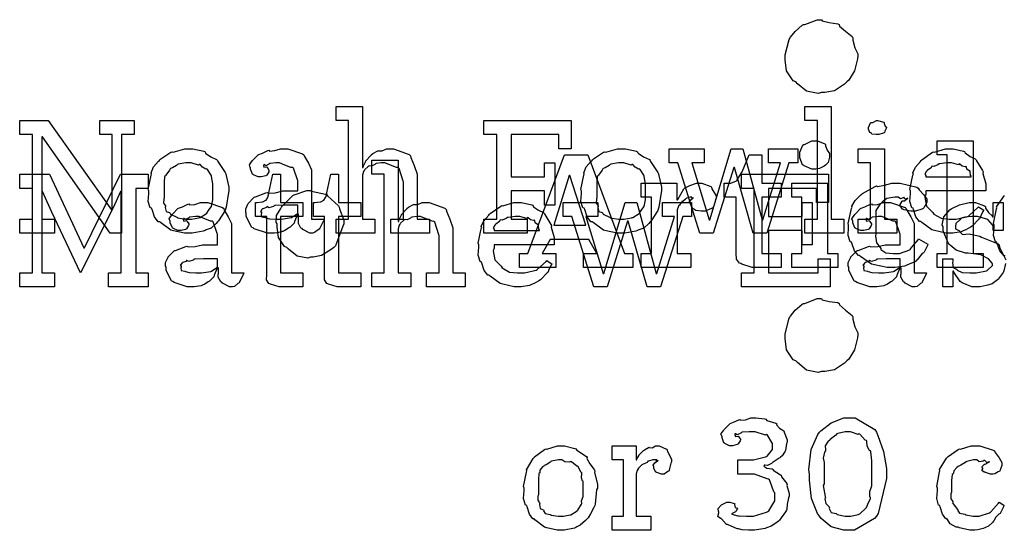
# Model space of a CAD drawing. Extents: x 0 to 8.5, y 0 to 11.
# Tile 3 of 256: x 1.009 to 1.981, y 1.272 to 1.776. Entities that reach past the tile are written whole.
import ezdxf

# ---------------------------------------------------------------- set-up
doc = ezdxf.new("R2010")
doc.units = 0
doc.layers.get('0').update_dxf_attribs({"linetype": 'CONTINUOUS'})

msp = doc.modelspace()

# ---------------------------------------------------------------- linework, layer by layer
at = {"color": 0}
for points in [[(1.80035, 1.77604), (1.80111, 1.77496), (1.80806, 1.77317), (1.81646, 1.77208), (1.81793, 1.77126), (1.81831, 1.76981), (1.82406, 1.7646), (1.83057, 1.7595), (1.83137, 1.75803), (1.83117, 1.75586), (1.83344, 1.74815), (1.83615, 1.74224), (1.83615, 1.74024), (1.83589, 1.73731), (1.83311, 1.72564), (1.82726, 1.71642), (1.82553, 1.71463), (1.82324, 1.71229), (1.81321, 1.70589), (1.80354, 1.70421), (1.80035, 1.70421), (1.79715, 1.70329), (1.78549, 1.70546), (1.77669, 1.71289), (1.77496, 1.71463), (1.77229, 1.71576), (1.76574, 1.72542), (1.76454, 1.73654), (1.76454, 1.74024), (1.76449, 1.74137), (1.7685, 1.75662), (1.76932, 1.75803), (1.76964, 1.75874), (1.77436, 1.76454), (1.78131, 1.77051), (1.78276, 1.77126), (1.78381, 1.77138), (1.79617, 1.77604), (1.80035, 1.77604)], [(1.32134, 1.57926), (1.33371, 1.57926), (1.33371, 1.67649), (1.32134, 1.67649), (1.32134, 1.69038), (1.34738, 1.69038), (1.34738, 1.63004), (1.34804, 1.63004), (1.34804, 1.63004), (1.34853, 1.632), (1.35053, 1.63579), (1.35086, 1.63633), (1.35059, 1.63683), (1.35552, 1.64219), (1.35607, 1.64264), (1.35607, 1.64264), (1.35775, 1.64415), (1.36252, 1.64675), (1.36323, 1.64697), (1.36328, 1.64675), (1.36681, 1.64675), (1.37109, 1.64871), (1.37256, 1.64871), (1.37809, 1.64871), (1.39356, 1.64296), (1.39469, 1.64176), (1.39497, 1.64003), (1.39849, 1.63217), (1.40142, 1.62358), (1.40142, 1.62071), (1.40142, 1.57926), (1.41357, 1.57926), (1.41357, 1.56538), (1.37538, 1.56538), (1.37538, 1.57926), (1.38775, 1.57926), (1.38775, 1.61594), (1.38748, 1.61681), (1.38357, 1.62929), (1.38276, 1.63004), (1.38097, 1.6301), (1.37505, 1.63249), (1.36941, 1.63482), (1.36757, 1.63482), (1.36572, 1.63482), (1.36079, 1.63411), (1.36019, 1.63396), (1.35954, 1.63308), (1.35639, 1.6314), (1.35417, 1.63183), (1.35368, 1.63157), (1.3527, 1.63075), (1.34977, 1.62831), (1.34928, 1.6275), (1.34912, 1.62722), (1.34831, 1.62631), (1.34738, 1.62278), (1.34738, 1.62158), (1.34738, 1.57926), (1.35975, 1.57926), (1.35975, 1.56538), (1.32134, 1.56538), (1.32134, 1.57926)], [(1.78401, 1.57926), (1.79639, 1.57926), (1.79639, 1.67649), (1.78401, 1.67649), (1.78401, 1.69038), (1.81006, 1.69038), (1.81006, 1.57926), (1.82243, 1.57926), (1.82243, 1.56538), (1.78401, 1.56538), (1.78401, 1.57926)], [(1.00912, 1.57926), (1.0217, 1.57926), (1.0217, 1.6626), (1.00912, 1.6626), (1.00912, 1.67649), (1.03733, 1.67649), (1.09983, 1.58837), (1.10048, 1.58837), (1.10048, 1.6626), (1.08811, 1.6626), (1.08811, 1.67649), (1.12218, 1.67649), (1.12218, 1.6626), (1.10959, 1.6626), (1.10959, 1.56538), (1.09853, 1.56538), (1.03147, 1.66043), (1.03082, 1.66043), (1.03082, 1.57926), (1.0434, 1.57926), (1.0434, 1.56538), (1.00912, 1.56538), (1.00912, 1.57926)], [(1.46729, 1.57926), (1.47988, 1.57926), (1.47988, 1.6626), (1.46729, 1.6626), (1.46729, 1.67649), (1.55344, 1.67649), (1.55344, 1.64871), (1.54129, 1.64871), (1.54129, 1.6626), (1.49419, 1.6626), (1.49419, 1.62093), (1.52718, 1.62093), (1.52718, 1.63482), (1.53717, 1.63482), (1.53717, 1.59315), (1.52718, 1.59315), (1.52718, 1.60704), (1.49419, 1.60704), (1.49419, 1.57926), (1.51004, 1.57926), (1.51004, 1.56538), (1.46729, 1.56538), (1.46729, 1.57926)], [(1.85574, 1.6626), (1.85433, 1.6626), (1.85015, 1.66308), (1.84933, 1.66428), (1.84901, 1.66456), (1.84825, 1.66471), (1.84685, 1.66818), (1.84685, 1.66932), (1.84685, 1.66976), (1.84685, 1.66976), (1.84864, 1.67421), (1.84901, 1.67453), (1.84901, 1.67453), (1.85097, 1.67453), (1.85454, 1.67649), (1.85574, 1.67649), (1.85574, 1.67649), (1.86187, 1.67486), (1.86225, 1.67453), (1.86214, 1.67367), (1.86322, 1.67085), (1.86464, 1.67003), (1.86464, 1.66976), (1.86464, 1.66932), (1.8641, 1.66857), (1.8629, 1.6659), (1.86247, 1.66476), (1.86225, 1.66456), (1.86133, 1.66407), (1.8571, 1.6626), (1.85574, 1.6626)], [(1.79363, 1.62869), (1.7909, 1.62869), (1.78342, 1.63178), (1.78276, 1.63237), (1.78179, 1.63271), (1.77886, 1.63981), (1.77886, 1.64214), (1.77886, 1.64301), (1.77886, 1.64546), (1.78213, 1.65218), (1.78276, 1.65278), (1.7831, 1.65256), (1.79096, 1.65647), (1.79363, 1.65647), (1.79633, 1.65647), (1.80382, 1.65343), (1.80447, 1.65278), (1.80419, 1.65158), (1.80593, 1.64725), (1.80838, 1.6441), (1.80838, 1.64301), (1.80838, 1.64214), (1.80821, 1.64035), (1.80713, 1.63499), (1.80512, 1.63303), (1.80447, 1.63237), (1.80296, 1.63157), (1.79829, 1.62918), (1.79476, 1.62869), (1.79363, 1.62869)], [(1.91456, 1.54536), (1.92453, 1.54536), (1.92453, 1.64258), (1.91456, 1.64258), (1.91456, 1.65647), (1.94993, 1.65647), (1.94993, 1.54536), (1.9599, 1.54536), (1.9599, 1.53147), (1.91456, 1.53147), (1.91456, 1.54536)], [(1.17594, 1.56538), (1.17188, 1.56538), (1.16086, 1.56776), (1.15967, 1.56819), (1.15815, 1.56847), (1.14795, 1.57579), (1.14708, 1.57667), (1.14578, 1.57667), (1.14204, 1.58138), (1.1397, 1.58865), (1.13927, 1.5899), (1.13802, 1.59028), (1.1358, 1.59668), (1.13645, 1.60449), (1.13645, 1.60704), (1.1358, 1.60861), (1.13878, 1.62272), (1.13927, 1.62397), (1.13883, 1.62506), (1.14128, 1.63081), (1.14621, 1.63633), (1.14708, 1.63721), (1.14757, 1.63797), (1.15842, 1.64524), (1.15967, 1.64567), (1.16064, 1.64529), (1.17209, 1.64871), (1.17594, 1.64871), (1.17996, 1.64871), (1.19076, 1.64621), (1.192, 1.64567), (1.1926, 1.64432), (1.19781, 1.64079), (1.2035, 1.63818), (1.20437, 1.63721), (1.2047, 1.63613), (1.21191, 1.62528), (1.2124, 1.62397), (1.21289, 1.62244), (1.21544, 1.61089), (1.21544, 1.60704), (1.21517, 1.60547), (1.21289, 1.59119), (1.2124, 1.5899), (1.21191, 1.58778), (1.20524, 1.57764), (1.20437, 1.57667), (1.20307, 1.57493), (1.19797, 1.57042), (1.1932, 1.56874), (1.192, 1.56819), (1.1901, 1.56749), (1.17947, 1.56538), (1.17594, 1.56538)], [(1.25836, 1.56538), (1.25363, 1.56538), (1.24061, 1.56972), (1.23948, 1.57058), (1.23823, 1.57107), (1.23275, 1.58182), (1.23275, 1.58535), (1.23221, 1.58561), (1.23215, 1.58951), (1.23438, 1.59403), (1.2347, 1.59467), (1.23459, 1.59478), (1.24067, 1.60097), (1.24143, 1.6014), (1.24192, 1.60118), (1.25212, 1.60531), (1.25336, 1.60553), (1.2545, 1.60476), (1.26134, 1.60514), (1.26866, 1.60704), (1.27116, 1.60704), (1.28353, 1.60704), (1.28353, 1.61746), (1.2832, 1.618), (1.27935, 1.62956), (1.27854, 1.63026), (1.27669, 1.63026), (1.27089, 1.63254), (1.26552, 1.63482), (1.26378, 1.63482), (1.26177, 1.63482), (1.25635, 1.63428), (1.25575, 1.63417), (1.2551, 1.6334), (1.25195, 1.632), (1.25022, 1.63303), (1.24989, 1.63286), (1.24989, 1.63265), (1.24962, 1.63232), (1.25016, 1.63038), (1.25304, 1.63092), (1.25336, 1.63069), (1.25353, 1.62978), (1.2551, 1.62771), (1.2551, 1.62701), (1.25483, 1.62603), (1.25293, 1.62278), (1.2525, 1.62244), (1.25206, 1.62207), (1.2475, 1.62093), (1.24598, 1.62093), (1.24436, 1.62093), (1.23991, 1.62294), (1.23948, 1.62332), (1.23893, 1.62354), (1.23687, 1.62858), (1.23687, 1.63026), (1.23671, 1.63026), (1.23584, 1.63271), (1.23866, 1.63667), (1.23904, 1.63721), (1.23931, 1.63758), (1.24447, 1.64264), (1.24512, 1.64307), (1.24512, 1.64301), (1.24881, 1.64437), (1.25412, 1.64697), (1.2551, 1.64719), (1.25581, 1.64643), (1.26101, 1.64681), (1.26666, 1.64871), (1.26855, 1.64871), (1.27382, 1.64871), (1.2883, 1.64367), (1.28961, 1.64264), (1.29004, 1.641), (1.29405, 1.6345), (1.2972, 1.62793), (1.2972, 1.62571), (1.2972, 1.57926), (1.30957, 1.57926), (1.30914, 1.57835), (1.30528, 1.57021), (1.3048, 1.5695), (1.3036, 1.56868), (1.30018, 1.56592), (1.29839, 1.56538), (1.29785, 1.56538), (1.29536, 1.56538), (1.28841, 1.56917), (1.28787, 1.56993), (1.28668, 1.57032), (1.28423, 1.57493), (1.2844, 1.58063), (1.2844, 1.58251), (1.2844, 1.58404), (1.28353, 1.58404), (1.28299, 1.58306), (1.2806, 1.57747), (1.28027, 1.57688), (1.27995, 1.57542), (1.27599, 1.57146), (1.2755, 1.57101), (1.27436, 1.57032), (1.27094, 1.56808), (1.26883, 1.56717), (1.26812, 1.56689), (1.26725, 1.56651), (1.26058, 1.56538), (1.25836, 1.56538)], [(1.50239, 1.54536), (1.51064, 1.54536), (1.54688, 1.64258), (1.56987, 1.64258), (1.6059, 1.54536), (1.61436, 1.54536), (1.61436, 1.53147), (1.56554, 1.53147), (1.56554, 1.54536), (1.57878, 1.54536), (1.57075, 1.55925), (1.53276, 1.55925), (1.52474, 1.54536), (1.53819, 1.54536), (1.53819, 1.53147), (1.50239, 1.53147), (1.50239, 1.54536)], [(1.60292, 1.56538), (1.59885, 1.56538), (1.58783, 1.56776), (1.58664, 1.56819), (1.58512, 1.56847), (1.57493, 1.57579), (1.57406, 1.57667), (1.57275, 1.57667), (1.56901, 1.58138), (1.56668, 1.58865), (1.56625, 1.5899), (1.565, 1.59028), (1.56278, 1.59668), (1.56342, 1.60449), (1.56342, 1.60704), (1.56278, 1.60861), (1.56575, 1.62272), (1.56625, 1.62397), (1.56581, 1.62506), (1.56825, 1.63081), (1.57319, 1.63633), (1.57406, 1.63721), (1.57454, 1.63797), (1.58539, 1.64524), (1.58664, 1.64567), (1.58762, 1.64529), (1.59907, 1.64871), (1.60292, 1.64871), (1.60693, 1.64871), (1.61774, 1.64621), (1.61897, 1.64567), (1.61957, 1.64432), (1.62478, 1.64079), (1.63049, 1.63818), (1.63135, 1.63721), (1.63167, 1.63613), (1.63889, 1.62528), (1.63938, 1.62397), (1.63986, 1.62244), (1.64242, 1.61089), (1.64242, 1.60704), (1.64214, 1.60547), (1.63986, 1.59119), (1.63938, 1.5899), (1.63889, 1.58778), (1.63222, 1.57764), (1.63135, 1.57667), (1.63004, 1.57493), (1.62494, 1.57042), (1.62017, 1.56874), (1.61897, 1.56819), (1.61708, 1.56749), (1.60644, 1.56538), (1.60292, 1.56538)], [(1.65864, 1.63482), (1.64996, 1.63482), (1.64996, 1.64871), (1.68446, 1.64871), (1.68446, 1.63482), (1.67253, 1.63482), (1.68967, 1.57861), (1.69032, 1.57861), (1.71115, 1.64871), (1.72265, 1.64871), (1.74175, 1.57861), (1.7424, 1.57861), (1.75999, 1.63482), (1.74804, 1.63482), (1.74804, 1.64871), (1.77692, 1.64871), (1.77692, 1.63482), (1.76824, 1.63482), (1.74631, 1.56538), (1.73307, 1.56538), (1.71442, 1.63026), (1.71376, 1.63026), (1.69358, 1.56538), (1.68033, 1.56538), (1.65864, 1.63482)], [(1.73568, 1.53147), (1.73199, 1.53147), (1.72168, 1.53472), (1.72092, 1.53537), (1.71963, 1.53575), (1.71658, 1.53988), (1.71615, 1.54531), (1.71615, 1.5471), (1.71615, 1.60092), (1.70443, 1.60092), (1.70443, 1.61481), (1.70899, 1.61481), (1.71099, 1.61481), (1.71658, 1.61719), (1.71701, 1.61763), (1.71729, 1.61789), (1.72157, 1.625), (1.722, 1.62588), (1.72894, 1.64258), (1.74154, 1.64258), (1.74154, 1.61481), (1.76064, 1.61481), (1.76064, 1.60092), (1.74154, 1.60092), (1.74154, 1.54536), (1.76064, 1.54536), (1.76064, 1.53147), (1.75825, 1.53147), (1.75288, 1.53147), (1.75108, 1.53147), (1.74724, 1.53147), (1.73856, 1.53147), (1.73568, 1.53147)], [(1.83643, 1.57926), (1.84879, 1.57926), (1.84879, 1.63482), (1.83643, 1.63482), (1.83643, 1.64871), (1.86247, 1.64871), (1.86247, 1.57926), (1.87483, 1.57926), (1.87483, 1.56538), (1.83643, 1.56538), (1.83643, 1.57926)], [(1.92708, 1.56538), (1.92296, 1.56538), (1.91178, 1.56793), (1.9106, 1.56842), (1.90918, 1.56868), (1.89925, 1.57601), (1.89844, 1.57688), (1.89725, 1.57682), (1.8935, 1.58143), (1.89128, 1.58865), (1.89085, 1.5899), (1.8896, 1.59028), (1.88758, 1.59679), (1.88824, 1.60449), (1.88824, 1.60704), (1.88758, 1.60861), (1.89057, 1.62272), (1.89106, 1.62397), (1.89063, 1.625), (1.89307, 1.63064), (1.898, 1.63613), (1.89887, 1.63699), (1.89936, 1.63775), (1.90983, 1.64518), (1.91103, 1.64567), (1.912, 1.64529), (1.92279, 1.64871), (1.92643, 1.64871), (1.93024, 1.64871), (1.94049, 1.64638), (1.94162, 1.64589), (1.94228, 1.64453), (1.9471, 1.64111), (1.95215, 1.63872), (1.9529, 1.63786), (1.9534, 1.63678), (1.95942, 1.62711), (1.95985, 1.62592), (1.95947, 1.62435), (1.96246, 1.61415), (1.96246, 1.61074), (1.96246, 1.60704), (1.90321, 1.60704), (1.90321, 1.60357), (1.9025, 1.60097), (1.90386, 1.59218), (1.90918, 1.58686), (1.91037, 1.58578), (1.9114, 1.58415), (1.9184, 1.58008), (1.92654, 1.57926), (1.92925, 1.57926), (1.93338, 1.57926), (1.94472, 1.58197), (1.94575, 1.58251), (1.94596, 1.58285), (1.95469, 1.59056), (1.95529, 1.59142), (1.96072, 1.58794), (1.95975, 1.58675), (1.95747, 1.58257), (1.9566, 1.58014), (1.95617, 1.57949), (1.95518, 1.57878), (1.94971, 1.57286), (1.949, 1.57232), (1.94749, 1.5714), (1.94293, 1.56868), (1.94032, 1.56765), (1.93946, 1.56733), (1.93826, 1.56685), (1.92985, 1.56538), (1.92708, 1.56538)], [(1.17594, 1.57926), (1.1786, 1.57926), (1.18582, 1.58057), (1.18658, 1.58078), (1.18712, 1.58094), (1.19347, 1.58469), (1.19396, 1.58512), (1.19396, 1.58512), (1.19531, 1.58762), (1.19808, 1.59125), (1.1983, 1.59185), (1.1983, 1.59185), (1.19982, 1.59819), (1.19982, 1.60032), (1.19982, 1.61376), (1.19965, 1.61399), (1.19851, 1.62142), (1.1983, 1.62201), (1.19808, 1.62261), (1.19444, 1.62831), (1.19396, 1.62875), (1.19287, 1.62864), (1.18945, 1.63043), (1.18734, 1.63308), (1.18658, 1.63331), (1.1856, 1.63254), (1.17833, 1.63482), (1.17594, 1.63482), (1.17318, 1.63482), (1.16564, 1.63357), (1.16488, 1.63331), (1.16374, 1.63232), (1.15978, 1.62989), (1.15788, 1.62918), (1.1575, 1.62875), (1.15696, 1.62765), (1.15337, 1.62267), (1.15316, 1.62201), (1.15207, 1.62131), (1.15186, 1.61567), (1.15186, 1.61376), (1.15186, 1.60032), (1.15126, 1.59924), (1.15104, 1.59506), (1.15294, 1.5925), (1.15316, 1.59185), (1.15272, 1.59082), (1.15365, 1.58675), (1.15701, 1.58567), (1.1575, 1.58512), (1.15793, 1.58421), (1.16412, 1.58106), (1.16488, 1.58078), (1.16493, 1.5804), (1.17318, 1.57926), (1.17594, 1.57926)], [(1.35655, 1.52626), (1.36892, 1.52626), (1.36892, 1.62349), (1.35655, 1.62349), (1.35655, 1.63737), (1.3826, 1.63737), (1.3826, 1.57704), (1.38325, 1.57704), (1.38325, 1.57704), (1.38373, 1.579), (1.38574, 1.58279), (1.38607, 1.58333), (1.3858, 1.58382), (1.39074, 1.58919), (1.39128, 1.58963), (1.39128, 1.58963), (1.39296, 1.59115), (1.39774, 1.59375), (1.39844, 1.59397), (1.39849, 1.59375), (1.40201, 1.59375), (1.40631, 1.59571), (1.40776, 1.59571), (1.41331, 1.59571), (1.42876, 1.58996), (1.4299, 1.58876), (1.43018, 1.58703), (1.43371, 1.57915), (1.43664, 1.57058), (1.43664, 1.56771), (1.43664, 1.52626), (1.44879, 1.52626), (1.44879, 1.51237), (1.4106, 1.51237), (1.4106, 1.52626), (1.42296, 1.52626), (1.42296, 1.56293), (1.42269, 1.56381), (1.41878, 1.57628), (1.41797, 1.57704), (1.41618, 1.5771), (1.41026, 1.57949), (1.40463, 1.58182), (1.40278, 1.58182), (1.40093, 1.58182), (1.396, 1.58111), (1.3954, 1.58094), (1.39475, 1.58008), (1.3916, 1.5784), (1.38938, 1.57883), (1.38889, 1.57856), (1.38791, 1.57775), (1.38498, 1.57531), (1.38449, 1.57449), (1.38433, 1.57422), (1.38352, 1.57329), (1.3826, 1.56976), (1.3826, 1.56858), (1.3826, 1.52626), (1.39497, 1.52626), (1.39497, 1.51237), (1.35655, 1.51237), (1.35655, 1.52626)], [(1.60292, 1.57926), (1.60558, 1.57926), (1.61279, 1.58057), (1.61356, 1.58078), (1.6141, 1.58094), (1.62044, 1.58469), (1.62093, 1.58512), (1.62093, 1.58512), (1.62229, 1.58762), (1.62506, 1.59125), (1.62528, 1.59185), (1.62528, 1.59185), (1.62679, 1.59819), (1.62679, 1.60032), (1.62679, 1.61376), (1.62662, 1.61399), (1.62549, 1.62142), (1.62528, 1.62201), (1.62506, 1.62261), (1.62142, 1.62831), (1.62093, 1.62875), (1.61985, 1.62864), (1.61643, 1.63043), (1.61431, 1.63308), (1.61356, 1.63331), (1.61257, 1.63254), (1.60531, 1.63482), (1.60292, 1.63482), (1.60015, 1.63482), (1.59261, 1.63357), (1.59185, 1.63331), (1.59071, 1.63232), (1.58675, 1.62989), (1.58485, 1.62918), (1.58447, 1.62875), (1.58393, 1.62765), (1.58035, 1.62267), (1.58014, 1.62201), (1.57904, 1.62131), (1.57883, 1.61567), (1.57883, 1.61376), (1.57883, 1.60032), (1.57824, 1.59924), (1.57801, 1.59506), (1.57992, 1.5925), (1.58014, 1.59185), (1.57969, 1.59082), (1.58063, 1.58675), (1.58399, 1.58567), (1.58447, 1.58512), (1.5849, 1.58421), (1.5911, 1.58106), (1.59185, 1.58078), (1.5919, 1.5804), (1.60015, 1.57926), (1.60292, 1.57926)], [(1.90321, 1.62093), (1.94814, 1.62093), (1.94814, 1.62181), (1.94737, 1.62207), (1.94706, 1.62662), (1.94683, 1.62701), (1.94613, 1.62696), (1.94396, 1.62847), (1.94336, 1.63086), (1.94293, 1.63113), (1.94222, 1.63075), (1.93907, 1.6314), (1.93685, 1.63363), (1.93619, 1.63374), (1.93549, 1.63286), (1.92865, 1.63482), (1.92643, 1.63482), (1.92393, 1.63482), (1.91715, 1.63396), (1.91644, 1.63374), (1.91536, 1.63286), (1.9114, 1.63108), (1.9095, 1.6314), (1.90907, 1.63113), (1.90853, 1.62999), (1.90494, 1.62744), (1.90474, 1.62701), (1.90397, 1.62642), (1.90229, 1.62375), (1.90321, 1.62229), (1.90321, 1.62181), (1.90321, 1.62093)], [(1.00912, 1.52626), (1.0217, 1.52626), (1.0217, 1.6096), (1.00912, 1.6096), (1.00912, 1.62349), (1.03841, 1.62349), (1.07248, 1.551), (1.07292, 1.551), (1.10872, 1.62349), (1.13607, 1.62349), (1.13607, 1.6096), (1.1237, 1.6096), (1.1237, 1.52626), (1.13607, 1.52626), (1.13607, 1.51237), (1.09679, 1.51237), (1.09679, 1.52626), (1.10938, 1.52626), (1.10938, 1.60656), (1.10872, 1.60656), (1.10135, 1.59028), (1.06923, 1.52626), (1.0408, 1.58615), (1.03147, 1.60656), (1.03082, 1.60656), (1.03082, 1.52626), (1.0434, 1.52626), (1.0434, 1.51237), (1.00912, 1.51237), (1.00912, 1.52626)], [(1.26828, 1.51237), (1.26525, 1.51237), (1.25667, 1.51492), (1.25613, 1.5154), (1.2551, 1.51568), (1.25271, 1.51937), (1.25288, 1.52458), (1.25288, 1.52626), (1.25288, 1.58182), (1.24181, 1.58182), (1.24181, 1.59571), (1.24333, 1.59571), (1.24333, 1.59571), (1.24843, 1.59625), (1.24875, 1.59636), (1.24908, 1.5964), (1.25201, 1.59793), (1.25223, 1.5981), (1.25223, 1.5981), (1.25385, 1.60064), (1.25396, 1.60092), (1.25396, 1.60092), (1.25494, 1.60465), (1.25505, 1.60504), (1.25895, 1.62349), (1.26655, 1.62349), (1.26655, 1.59571), (1.28868, 1.59571), (1.28868, 1.58182), (1.26655, 1.58182), (1.26655, 1.52626), (1.28868, 1.52626), (1.28868, 1.51237), (1.28771, 1.51237), (1.28548, 1.51237), (1.28478, 1.51237), (1.28353, 1.51237), (1.28071, 1.51237), (1.27978, 1.51237), (1.27837, 1.51237), (1.27517, 1.51237), (1.27414, 1.51237), (1.27268, 1.51237), (1.26937, 1.51237), (1.26828, 1.51237)], [(1.32547, 1.51237), (1.32243, 1.51237), (1.31386, 1.51492), (1.31331, 1.5154), (1.31228, 1.51568), (1.3099, 1.51937), (1.31006, 1.52458), (1.31006, 1.52626), (1.31006, 1.58182), (1.29899, 1.58182), (1.29899, 1.59571), (1.30051, 1.59571), (1.30051, 1.59571), (1.30561, 1.59625), (1.30593, 1.59636), (1.30626, 1.5964), (1.30919, 1.59793), (1.30941, 1.5981), (1.30941, 1.5981), (1.31103, 1.60064), (1.31114, 1.60092), (1.31114, 1.60092), (1.31212, 1.60465), (1.31223, 1.60504), (1.31613, 1.62349), (1.32373, 1.62349), (1.32373, 1.59571), (1.34587, 1.59571), (1.34587, 1.58182), (1.32373, 1.58182), (1.32373, 1.52626), (1.34587, 1.52626), (1.34587, 1.51237), (1.34489, 1.51237), (1.34267, 1.51237), (1.34196, 1.51237), (1.34071, 1.51237), (1.33789, 1.51237), (1.33697, 1.51237), (1.33556, 1.51237), (1.33236, 1.51237), (1.33133, 1.51237), (1.32986, 1.51237), (1.32655, 1.51237), (1.32547, 1.51237)], [(1.72131, 1.52626), (1.73389, 1.52626), (1.73389, 1.6096), (1.72131, 1.6096), (1.72131, 1.62349), (1.80746, 1.62349), (1.80746, 1.59571), (1.79531, 1.59571), (1.79531, 1.6096), (1.74821, 1.6096), (1.74821, 1.58182), (1.78119, 1.58182), (1.78119, 1.59571), (1.79118, 1.59571), (1.79118, 1.55404), (1.78119, 1.55404), (1.78119, 1.56793), (1.74821, 1.56793), (1.74821, 1.52626), (1.79704, 1.52626), (1.79704, 1.54015), (1.80897, 1.54015), (1.80897, 1.51237), (1.72131, 1.51237), (1.72131, 1.52626)], [(1.53624, 1.57314), (1.56793, 1.57314), (1.55208, 1.62218), (1.55143, 1.62218), (1.53624, 1.57314)], [(1.62256, 1.54536), (1.63254, 1.54536), (1.63254, 1.60092), (1.62256, 1.60092), (1.62256, 1.61481), (1.6575, 1.61481), (1.6575, 1.59831), (1.65815, 1.59831), (1.65853, 1.59853), (1.66465, 1.60926), (1.66553, 1.61003), (1.66575, 1.61008), (1.67057, 1.61247), (1.67703, 1.61481), (1.67919, 1.61481), (1.68235, 1.61481), (1.69103, 1.61139), (1.69179, 1.61068), (1.69206, 1.60921), (1.69656, 1.60238), (1.69656, 1.60004), (1.69581, 1.59836), (1.69433, 1.59299), (1.69353, 1.59099), (1.69308, 1.5905), (1.69189, 1.58963), (1.68544, 1.58703), (1.68332, 1.58703), (1.68158, 1.58703), (1.67654, 1.58762), (1.67453, 1.58903), (1.67399, 1.58942), (1.67329, 1.58968), (1.67096, 1.59407), (1.67096, 1.59549), (1.67068, 1.59543), (1.66954, 1.59608), (1.67165, 1.59831), (1.67182, 1.59853), (1.6716, 1.59842), (1.67101, 1.59814), (1.67356, 1.60004), (1.67378, 1.60004), (1.67356, 1.60069), (1.67344, 1.60032), (1.67279, 1.59918), (1.67236, 1.60092), (1.67225, 1.60092), (1.6709, 1.60092), (1.66726, 1.59983), (1.66683, 1.59961), (1.66607, 1.59879), (1.66342, 1.59657), (1.6626, 1.59651), (1.66249, 1.59636), (1.66194, 1.59554), (1.6601, 1.59315), (1.6594, 1.59233), (1.65924, 1.59201), (1.6589, 1.59119), (1.65793, 1.58826), (1.65793, 1.58724), (1.65793, 1.54536), (1.67139, 1.54536), (1.67139, 1.53147), (1.62256, 1.53147), (1.62256, 1.54536)], [(1.77106, 1.54536), (1.78103, 1.54536), (1.78103, 1.60092), (1.77106, 1.60092), (1.77106, 1.61481), (1.80643, 1.61481), (1.80643, 1.54536), (1.8164, 1.54536), (1.8164, 1.53147), (1.77106, 1.53147), (1.77106, 1.54536)], [(1.8699, 1.53147), (1.86524, 1.53147), (1.85254, 1.53401), (1.85124, 1.5345), (1.84972, 1.53483), (1.83886, 1.54249), (1.838, 1.5434), (1.83686, 1.54335), (1.83296, 1.54807), (1.8304, 1.55539), (1.82997, 1.55664), (1.82878, 1.55697), (1.82667, 1.56321), (1.82715, 1.57086), (1.82715, 1.57335), (1.82661, 1.57503), (1.83003, 1.58968), (1.83062, 1.59093), (1.83035, 1.5919), (1.8335, 1.5976), (1.83914, 1.60308), (1.84017, 1.60394), (1.84076, 1.6046), (1.85331, 1.61154), (1.85471, 1.61199), (1.85558, 1.61154), (1.86242, 1.61274), (1.86979, 1.61481), (1.87229, 1.61481), (1.87819, 1.61481), (1.89453, 1.61068), (1.89594, 1.60981), (1.89681, 1.60829), (1.90136, 1.60325), (1.90419, 1.59907), (1.90419, 1.59765), (1.90419, 1.59571), (1.90126, 1.59039), (1.90072, 1.58985), (1.89925, 1.58914), (1.89301, 1.58703), (1.89094, 1.58703), (1.88857, 1.58703), (1.88194, 1.58849), (1.8814, 1.58876), (1.88043, 1.58892), (1.87815, 1.59239), (1.87815, 1.59353), (1.87815, 1.59353), (1.87993, 1.597), (1.88032, 1.59722), (1.88032, 1.59722), (1.88226, 1.59733), (1.88504, 1.5995), (1.88553, 1.59961), (1.88553, 1.60004), (1.88499, 1.59956), (1.88249, 1.59879), (1.88183, 1.60069), (1.88163, 1.60069), (1.88112, 1.6001), (1.87831, 1.59918), (1.87619, 1.60092), (1.87554, 1.60092), (1.87283, 1.60092), (1.86481, 1.5995), (1.86062, 1.59625), (1.85969, 1.59526), (1.85792, 1.59381), (1.85406, 1.58762), (1.85406, 1.58165), (1.85406, 1.57964), (1.85406, 1.56467), (1.85357, 1.56267), (1.8546, 1.55578), (1.85818, 1.55122), (1.85906, 1.55035), (1.85906, 1.54926), (1.86393, 1.54601), (1.87115, 1.54536), (1.87358, 1.54536), (1.87728, 1.54536), (1.88743, 1.54899), (1.88835, 1.54969), (1.88824, 1.55007), (1.8915, 1.55387), (1.89572, 1.55892), (1.89615, 1.5599), (1.90549, 1.55447), (1.90511, 1.55306), (1.90158, 1.54676), (1.90115, 1.54601), (1.89979, 1.54531), (1.89492, 1.53917), (1.89421, 1.53862), (1.89312, 1.53749), (1.88476, 1.53375), (1.88379, 1.53342), (1.88217, 1.53293), (1.87294, 1.53147), (1.8699, 1.53147)], [(1.29622, 1.60742), (1.2972, 1.60688), (1.31098, 1.60385), (1.31228, 1.60308), (1.31299, 1.60221), (1.32368, 1.59229), (1.32444, 1.59093), (1.32476, 1.58931), (1.32899, 1.57835), (1.32899, 1.57465), (1.32818, 1.57226), (1.32086, 1.55285), (1.31923, 1.55122), (1.31646, 1.54915), (1.30697, 1.54335), (1.29888, 1.54167), (1.29622, 1.54167), (1.29357, 1.54085), (1.28293, 1.54281), (1.27441, 1.54964), (1.27279, 1.55122), (1.27045, 1.55236), (1.26449, 1.56125), (1.26324, 1.57135), (1.26324, 1.57465), (1.26215, 1.5759), (1.26264, 1.58279), (1.26682, 1.58963), (1.26758, 1.59093), (1.26801, 1.59196), (1.27865, 1.60243), (1.27995, 1.60308), (1.28109, 1.60362), (1.29243, 1.60742), (1.29622, 1.60742)], [(1.1792, 1.51237), (1.17448, 1.51237), (1.16146, 1.51671), (1.16032, 1.51758), (1.15907, 1.51807), (1.15359, 1.52881), (1.15359, 1.53233), (1.15305, 1.53261), (1.15299, 1.53651), (1.15522, 1.54101), (1.15554, 1.54167), (1.15544, 1.54178), (1.16151, 1.54796), (1.16227, 1.54839), (1.16276, 1.54818), (1.17296, 1.55231), (1.17421, 1.55251), (1.17535, 1.55176), (1.18218, 1.55214), (1.18951, 1.55404), (1.192, 1.55404), (1.20437, 1.55404), (1.20437, 1.56446), (1.20405, 1.565), (1.2002, 1.57656), (1.19938, 1.57726), (1.19754, 1.57726), (1.19173, 1.57954), (1.18636, 1.58182), (1.18462, 1.58182), (1.18262, 1.58182), (1.17719, 1.58128), (1.17659, 1.58117), (1.17594, 1.5804), (1.1728, 1.579), (1.17106, 1.58003), (1.17074, 1.57986), (1.17074, 1.57964), (1.17046, 1.57932), (1.17101, 1.57736), (1.17388, 1.5779), (1.17421, 1.57769), (1.17437, 1.57676), (1.17594, 1.57471), (1.17594, 1.574), (1.17567, 1.57303), (1.17377, 1.56976), (1.17334, 1.56944), (1.17291, 1.56907), (1.16835, 1.56793), (1.16683, 1.56793), (1.1652, 1.56793), (1.16075, 1.56993), (1.16032, 1.57032), (1.15978, 1.57053), (1.15772, 1.57557), (1.15772, 1.57726), (1.15755, 1.57726), (1.15668, 1.57969), (1.15951, 1.58365), (1.15988, 1.58421), (1.16016, 1.58458), (1.16531, 1.58963), (1.16596, 1.59006), (1.16596, 1.59), (1.16965, 1.59136), (1.17497, 1.59397), (1.17594, 1.59418), (1.17665, 1.59343), (1.18186, 1.59381), (1.1875, 1.59571), (1.1894, 1.59571), (1.19466, 1.59571), (1.20915, 1.59065), (1.21045, 1.58963), (1.21088, 1.588), (1.2149, 1.58149), (1.21804, 1.57493), (1.21804, 1.57269), (1.21804, 1.52626), (1.23041, 1.52626), (1.22998, 1.52533), (1.22613, 1.51719), (1.22564, 1.5165), (1.22445, 1.51568), (1.22103, 1.51292), (1.21924, 1.51237), (1.2187, 1.51237), (1.2162, 1.51237), (1.20926, 1.51617), (1.20871, 1.51693), (1.20752, 1.51731), (1.20508, 1.52192), (1.20524, 1.52761), (1.20524, 1.52951), (1.20524, 1.53103), (1.20437, 1.53103), (1.20383, 1.53006), (1.20144, 1.52447), (1.20112, 1.52388), (1.20079, 1.5224), (1.19683, 1.51844), (1.19634, 1.51801), (1.1952, 1.51731), (1.19179, 1.51508), (1.18967, 1.51417), (1.18897, 1.51389), (1.1881, 1.51351), (1.18142, 1.51237), (1.1792, 1.51237)], [(1.50108, 1.51237), (1.49696, 1.51237), (1.48579, 1.51492), (1.4846, 1.5154), (1.48318, 1.51568), (1.47325, 1.523), (1.47244, 1.52388), (1.47125, 1.52382), (1.4675, 1.52843), (1.46528, 1.53564), (1.46485, 1.53689), (1.4636, 1.53728), (1.46158, 1.54378), (1.46224, 1.55149), (1.46224, 1.55404), (1.46158, 1.55561), (1.46457, 1.56972), (1.46506, 1.57096), (1.46463, 1.572), (1.46707, 1.57764), (1.472, 1.58311), (1.47287, 1.58399), (1.47336, 1.58475), (1.48383, 1.59218), (1.48503, 1.59267), (1.486, 1.59229), (1.49681, 1.59571), (1.50043, 1.59571), (1.50424, 1.59571), (1.51449, 1.59338), (1.51563, 1.59289), (1.51628, 1.59153), (1.52111, 1.58811), (1.52615, 1.58572), (1.52692, 1.58485), (1.5274, 1.58376), (1.53342, 1.57411), (1.53386, 1.57292), (1.53347, 1.57135), (1.53646, 1.56114), (1.53646, 1.55772), (1.53646, 1.55404), (1.47721, 1.55404), (1.47721, 1.55057), (1.47651, 1.54796), (1.47786, 1.53917), (1.48318, 1.53386), (1.48438, 1.53276), (1.4854, 1.53114), (1.4924, 1.52707), (1.50054, 1.52626), (1.50325, 1.52626), (1.50737, 1.52626), (1.51872, 1.52897), (1.51975, 1.52951), (1.51997, 1.52983), (1.52869, 1.53754), (1.52929, 1.53842), (1.53472, 1.53494), (1.53375, 1.53375), (1.53147, 1.52957), (1.5306, 1.52713), (1.53017, 1.52647), (1.52919, 1.52576), (1.52371, 1.51986), (1.523, 1.51932), (1.52149, 1.51839), (1.51693, 1.51568), (1.51432, 1.51465), (1.51346, 1.51432), (1.51226, 1.51383), (1.50385, 1.51237), (1.50108, 1.51237)], [(1.55399, 1.58182), (1.54531, 1.58182), (1.54531, 1.59571), (1.57981, 1.59571), (1.57981, 1.58182), (1.56788, 1.58182), (1.58501, 1.52561), (1.58567, 1.52561), (1.6065, 1.59571), (1.618, 1.59571), (1.6371, 1.52561), (1.63775, 1.52561), (1.65533, 1.58182), (1.64339, 1.58182), (1.64339, 1.59571), (1.67225, 1.59571), (1.67225, 1.58182), (1.66357, 1.58182), (1.64165, 1.51237), (1.62842, 1.51237), (1.60975, 1.57726), (1.6091, 1.57726), (1.58892, 1.51237), (1.57568, 1.51237), (1.55399, 1.58182)], [(1.85286, 1.51237), (1.84814, 1.51237), (1.83512, 1.51671), (1.83399, 1.51758), (1.83274, 1.51807), (1.82726, 1.52881), (1.82726, 1.53233), (1.82671, 1.53261), (1.82667, 1.53651), (1.82889, 1.54101), (1.82921, 1.54167), (1.8291, 1.54178), (1.83518, 1.54796), (1.83594, 1.54839), (1.83643, 1.54818), (1.84663, 1.55231), (1.84787, 1.55251), (1.84901, 1.55176), (1.85585, 1.55214), (1.86317, 1.55404), (1.86567, 1.55404), (1.87804, 1.55404), (1.87804, 1.56446), (1.87771, 1.565), (1.87386, 1.57656), (1.87304, 1.57726), (1.87121, 1.57726), (1.8654, 1.57954), (1.86003, 1.58182), (1.85829, 1.58182), (1.85628, 1.58182), (1.85086, 1.58128), (1.85026, 1.58117), (1.84961, 1.5804), (1.84646, 1.579), (1.84472, 1.58003), (1.8444, 1.57986), (1.8444, 1.57964), (1.84412, 1.57932), (1.84467, 1.57736), (1.84754, 1.5779), (1.84787, 1.57769), (1.84804, 1.57676), (1.84961, 1.57471), (1.84961, 1.574), (1.84933, 1.57303), (1.84744, 1.56976), (1.847, 1.56944), (1.84657, 1.56907), (1.84201, 1.56793), (1.8405, 1.56793), (1.83886, 1.56793), (1.83442, 1.56993), (1.83399, 1.57032), (1.83344, 1.57053), (1.83137, 1.57557), (1.83137, 1.57726), (1.83122, 1.57726), (1.83035, 1.57969), (1.83317, 1.58365), (1.83356, 1.58421), (1.83382, 1.58458), (1.83897, 1.58963), (1.83963, 1.59006), (1.83963, 1.59), (1.84332, 1.59136), (1.84864, 1.59397), (1.84961, 1.59418), (1.85032, 1.59343), (1.85553, 1.59381), (1.86117, 1.59571), (1.86307, 1.59571), (1.86833, 1.59571), (1.88282, 1.59065), (1.88411, 1.58963), (1.88456, 1.588), (1.88857, 1.58149), (1.89171, 1.57493), (1.89171, 1.57269), (1.89171, 1.52626), (1.90408, 1.52626), (1.90365, 1.52533), (1.89979, 1.51719), (1.89931, 1.5165), (1.89811, 1.51568), (1.89469, 1.51292), (1.8929, 1.51237), (1.89236, 1.51237), (1.88986, 1.51237), (1.88292, 1.51617), (1.88238, 1.51693), (1.88118, 1.51731), (1.87875, 1.52192), (1.8789, 1.52761), (1.8789, 1.52951), (1.8789, 1.53103), (1.87804, 1.53103), (1.8775, 1.53006), (1.87511, 1.52447), (1.87478, 1.52388), (1.87446, 1.5224), (1.8705, 1.51844), (1.87001, 1.51801), (1.86888, 1.51731), (1.86546, 1.51508), (1.86333, 1.51417), (1.86262, 1.51389), (1.86176, 1.51351), (1.85508, 1.51237), (1.85286, 1.51237)], [(1.26421, 1.57926), (1.26763, 1.57926), (1.27691, 1.58074), (1.27789, 1.581), (1.27783, 1.58117), (1.28353, 1.58496), (1.28353, 1.58621), (1.28353, 1.59315), (1.27268, 1.59315), (1.26964, 1.59315), (1.26134, 1.59283), (1.26052, 1.59272), (1.25944, 1.59185), (1.25515, 1.5905), (1.25336, 1.59158), (1.25293, 1.59142), (1.25255, 1.5906), (1.24902, 1.58946), (1.24881, 1.58925), (1.24821, 1.58865), (1.24664, 1.58658), (1.24772, 1.58632), (1.24772, 1.58621), (1.24772, 1.58469), (1.24734, 1.58425), (1.24761, 1.58165), (1.2513, 1.58083), (1.25206, 1.58057), (1.25206, 1.58057), (1.25553, 1.57943), (1.26204, 1.57926), (1.26421, 1.57926)], [(1.47721, 1.56793), (1.52214, 1.56793), (1.52214, 1.56879), (1.52138, 1.56907), (1.52106, 1.57363), (1.52083, 1.574), (1.52012, 1.57394), (1.51796, 1.57547), (1.51736, 1.57785), (1.51693, 1.57813), (1.51622, 1.57775), (1.51307, 1.5784), (1.51085, 1.58063), (1.51019, 1.58074), (1.5095, 1.57986), (1.50265, 1.58182), (1.50043, 1.58182), (1.49794, 1.58182), (1.49115, 1.58094), (1.49046, 1.58074), (1.48936, 1.57986), (1.4854, 1.57807), (1.48351, 1.5784), (1.48307, 1.57813), (1.48253, 1.57699), (1.47894, 1.57443), (1.47874, 1.574), (1.47797, 1.5734), (1.47629, 1.57075), (1.47721, 1.56928), (1.47721, 1.56879), (1.47721, 1.56793)], [(1.18506, 1.52626), (1.18848, 1.52626), (1.19775, 1.52772), (1.19873, 1.528), (1.19868, 1.52815), (1.20437, 1.53196), (1.20437, 1.53321), (1.20437, 1.54015), (1.19352, 1.54015), (1.19048, 1.54015), (1.18218, 1.53982), (1.18137, 1.53971), (1.18028, 1.53885), (1.176, 1.53749), (1.17421, 1.53857), (1.17377, 1.53842), (1.17339, 1.5376), (1.16987, 1.53646), (1.16965, 1.53624), (1.16905, 1.53564), (1.16748, 1.53358), (1.16857, 1.53331), (1.16857, 1.53321), (1.16857, 1.53168), (1.16819, 1.53125), (1.16846, 1.52865), (1.17215, 1.52783), (1.17291, 1.52756), (1.17291, 1.52756), (1.17638, 1.52642), (1.18289, 1.52626), (1.18506, 1.52626)], [(1.85872, 1.52626), (1.86214, 1.52626), (1.87142, 1.52772), (1.8724, 1.528), (1.87235, 1.52815), (1.87804, 1.53196), (1.87804, 1.53321), (1.87804, 1.54015), (1.86719, 1.54015), (1.86415, 1.54015), (1.85585, 1.53982), (1.85504, 1.53971), (1.85394, 1.53885), (1.84967, 1.53749), (1.84787, 1.53857), (1.84744, 1.53842), (1.84706, 1.5376), (1.84353, 1.53646), (1.84332, 1.53624), (1.84272, 1.53564), (1.84115, 1.53358), (1.84224, 1.53331), (1.84224, 1.53321), (1.84224, 1.53168), (1.84185, 1.53125), (1.84212, 1.52865), (1.84581, 1.52783), (1.84657, 1.52756), (1.84657, 1.52756), (1.85004, 1.52642), (1.85656, 1.52626), (1.85872, 1.52626)], [(1.80035, 1.50082), (1.80111, 1.49972), (1.80806, 1.49794), (1.81646, 1.49685), (1.81793, 1.49604), (1.81831, 1.49457), (1.82406, 1.48936), (1.83057, 1.48426), (1.83137, 1.48281), (1.83117, 1.48063), (1.83344, 1.47293), (1.83615, 1.46701), (1.83615, 1.465), (1.83589, 1.46208), (1.83311, 1.45042), (1.82726, 1.44119), (1.82553, 1.4394), (1.82324, 1.43707), (1.81321, 1.43067), (1.80354, 1.42899), (1.80035, 1.42899), (1.79715, 1.42806), (1.78549, 1.43024), (1.77669, 1.43767), (1.77496, 1.4394), (1.77229, 1.44054), (1.76574, 1.45019), (1.76454, 1.46132), (1.76454, 1.465), (1.76449, 1.46615), (1.7685, 1.48139), (1.76932, 1.48281), (1.76964, 1.48351), (1.77436, 1.48931), (1.78131, 1.49528), (1.78276, 1.49604), (1.78381, 1.49615), (1.79617, 1.50082), (1.80035, 1.50082)], [(1.73063, 1.27219), (1.72846, 1.27219), (1.72206, 1.27257), (1.71858, 1.27349), (1.71761, 1.27371), (1.71658, 1.27387), (1.70828, 1.27762), (1.70762, 1.27805), (1.70654, 1.27799), (1.70167, 1.28337), (1.70133, 1.28391), (1.70074, 1.28375), (1.69814, 1.2857), (1.69917, 1.28928), (1.69917, 1.29042), (1.69874, 1.29064), (1.69851, 1.29378), (1.70133, 1.29693), (1.70176, 1.29736), (1.70176, 1.29736), (1.70307, 1.29791), (1.70697, 1.29997), (1.70828, 1.29997), (1.7099, 1.29997), (1.71436, 1.29856), (1.71479, 1.29823), (1.71446, 1.29758), (1.71528, 1.29476), (1.71739, 1.29411), (1.71739, 1.29389), (1.71733, 1.29302), (1.71593, 1.29069), (1.71565, 1.29042), (1.71479, 1.29004), (1.71224, 1.28863), (1.71203, 1.28852), (1.71197, 1.28847), (1.71197, 1.28825), (1.71197, 1.28825), (1.71799, 1.28662), (1.71869, 1.28651), (1.71924, 1.2864), (1.72629, 1.28608), (1.72868, 1.28608), (1.73335, 1.28608), (1.74621, 1.29009), (1.74735, 1.29085), (1.74826, 1.29129), (1.75429, 1.30138), (1.75429, 1.30474), (1.75429, 1.3093), (1.75347, 1.31), (1.75146, 1.31586), (1.74903, 1.32199), (1.74799, 1.32275), (1.74669, 1.32286), (1.73432, 1.32775), (1.73019, 1.32775), (1.71783, 1.32775), (1.71783, 1.34163), (1.72911, 1.34163), (1.73335, 1.34163), (1.74507, 1.34456), (1.74604, 1.34511), (1.7469, 1.34543), (1.7519, 1.35189), (1.7519, 1.354), (1.7519, 1.35791), (1.75131, 1.35872), (1.74718, 1.36616), (1.74625, 1.36659), (1.74522, 1.36616), (1.73492, 1.36941), (1.7315, 1.36941), (1.729, 1.36941), (1.72222, 1.36887), (1.72151, 1.36876), (1.72076, 1.36795), (1.71724, 1.36654), (1.71539, 1.36746), (1.715, 1.36724), (1.715, 1.36702), (1.71479, 1.3667), (1.7155, 1.36485), (1.71843, 1.36518), (1.71869, 1.36485), (1.71881, 1.36399), (1.72043, 1.36203), (1.72043, 1.36138), (1.72011, 1.36051), (1.71826, 1.35758), (1.71783, 1.35726), (1.71729, 1.35682), (1.71262, 1.35552), (1.7111, 1.35552), (1.70947, 1.35552), (1.70497, 1.35769), (1.70458, 1.35813), (1.70404, 1.35834), (1.70221, 1.36339), (1.70221, 1.36507), (1.70204, 1.36507), (1.70107, 1.36713), (1.704, 1.37104), (1.70437, 1.37158), (1.70458, 1.37196), (1.70958, 1.37701), (1.71024, 1.37744), (1.71024, 1.37744), (1.71365, 1.3788), (1.71881, 1.38135), (1.71978, 1.38157), (1.72043, 1.38086), (1.72537, 1.38135), (1.73058, 1.3833), (1.73236, 1.3833), (1.73562, 1.3833), (1.74436, 1.38205), (1.74539, 1.38178), (1.74636, 1.38053), (1.75549, 1.37777), (1.75624, 1.37723), (1.75608, 1.37625), (1.759, 1.37283), (1.76318, 1.37039), (1.76361, 1.36963), (1.76367, 1.36887), (1.76644, 1.36149), (1.76644, 1.359), (1.76579, 1.35791), (1.76481, 1.35097), (1.76449, 1.35032), (1.76378, 1.34918), (1.76144, 1.34576), (1.75982, 1.34429), (1.75928, 1.3438), (1.75868, 1.34321), (1.75276, 1.33957), (1.75211, 1.33925), (1.75108, 1.33827), (1.74707, 1.33615), (1.74442, 1.33659), (1.74365, 1.33643), (1.74365, 1.33577), (1.74354, 1.3355), (1.74653, 1.33339), (1.75179, 1.33274), (1.75256, 1.3323), (1.75265, 1.3316), (1.75999, 1.32709), (1.76058, 1.32644), (1.76101, 1.32482), (1.76606, 1.31841), (1.76644, 1.31755), (1.76611, 1.31641), (1.76861, 1.30865), (1.76861, 1.30604), (1.76774, 1.30425), (1.7666, 1.29785), (1.76622, 1.29302), (1.76579, 1.29194), (1.76476, 1.29042), (1.75885, 1.28206), (1.75797, 1.2813), (1.75624, 1.28), (1.75082, 1.27631), (1.74718, 1.27501), (1.74604, 1.27458), (1.74474, 1.27398), (1.73415, 1.27219), (1.73063, 1.27219)], [(1.82656, 1.27219), (1.82237, 1.27219), (1.80985, 1.27572), (1.79997, 1.28396), (1.79833, 1.2863), (1.79639, 1.28863), (1.79053, 1.30371), (1.78857, 1.32178), (1.78857, 1.32775), (1.78792, 1.3323), (1.79004, 1.35178), (1.79671, 1.36686), (1.79833, 1.36919), (1.79969, 1.37044), (1.8099, 1.37809), (1.82237, 1.3833), (1.82656, 1.3833), (1.83361, 1.3833), (1.85314, 1.37158), (1.85476, 1.36919), (1.85601, 1.36572), (1.86149, 1.3501), (1.86453, 1.33333), (1.86453, 1.32775), (1.86447, 1.32319), (1.85639, 1.28868), (1.85476, 1.2863), (1.85275, 1.28396), (1.83306, 1.27219), (1.82656, 1.27219)], [(1.82656, 1.28608), (1.82926, 1.28608), (1.83664, 1.28792), (1.8374, 1.28825), (1.83806, 1.28847), (1.84429, 1.29389), (1.84478, 1.29454), (1.84478, 1.29454), (1.84614, 1.29807), (1.84868, 1.30355), (1.8489, 1.30452), (1.8481, 1.30512), (1.84825, 1.31038), (1.85021, 1.31608), (1.85021, 1.31798), (1.85021, 1.33751), (1.85021, 1.34082), (1.84912, 1.34977), (1.8489, 1.35075), (1.84787, 1.35097), (1.8456, 1.3552), (1.84521, 1.3603), (1.84478, 1.36095), (1.84358, 1.36122), (1.83817, 1.36692), (1.8374, 1.36724), (1.83658, 1.36664), (1.82904, 1.36941), (1.82656, 1.36941), (1.82383, 1.36941), (1.81646, 1.36762), (1.81569, 1.36724), (1.81456, 1.3661), (1.81065, 1.36312), (1.80875, 1.3616), (1.80832, 1.36095), (1.80697, 1.36003), (1.80414, 1.35569), (1.80442, 1.35178), (1.80419, 1.35075), (1.80322, 1.34918), (1.80197, 1.34337), (1.8029, 1.33898), (1.8029, 1.33751), (1.8029, 1.31798), (1.80219, 1.31641), (1.80399, 1.30556), (1.80419, 1.30452), (1.80365, 1.30333), (1.80464, 1.29856), (1.80783, 1.29525), (1.80832, 1.29454), (1.80794, 1.29378), (1.80985, 1.28988), (1.81494, 1.28863), (1.81569, 1.28825), (1.81586, 1.28771), (1.82383, 1.28608), (1.82656, 1.28608)], [(1.54318, 1.27219), (1.53944, 1.27219), (1.52929, 1.27458), (1.52821, 1.27501), (1.52701, 1.27528), (1.51747, 1.28261), (1.51671, 1.28348), (1.51557, 1.28348), (1.51226, 1.28819), (1.50999, 1.29546), (1.50956, 1.29671), (1.50831, 1.29709), (1.50635, 1.30349), (1.50694, 1.31131), (1.50694, 1.31386), (1.50635, 1.31543), (1.50911, 1.32954), (1.50956, 1.33078), (1.50917, 1.33187), (1.51594, 1.34315), (1.51671, 1.34402), (1.51725, 1.34478), (1.52707, 1.35205), (1.52821, 1.35248), (1.52929, 1.35211), (1.53971, 1.35552), (1.54318, 1.35552), (1.54688, 1.35552), (1.55681, 1.35303), (1.55794, 1.35248), (1.55886, 1.35113), (1.56847, 1.345), (1.56922, 1.34402), (1.56885, 1.34294), (1.57172, 1.33773), (1.57617, 1.33209), (1.57661, 1.33078), (1.57644, 1.32926), (1.57921, 1.31771), (1.57921, 1.31386), (1.5784, 1.31228), (1.57704, 1.29801), (1.57661, 1.29671), (1.57557, 1.29465), (1.57254, 1.2883), (1.56999, 1.28445), (1.56922, 1.28348), (1.56754, 1.2819), (1.56239, 1.27723), (1.55903, 1.27555), (1.55794, 1.27501), (1.55658, 1.27431), (1.5465, 1.27219), (1.54318, 1.27219)], [(1.59369, 1.28608), (1.60499, 1.28608), (1.60499, 1.34163), (1.59369, 1.34163), (1.59369, 1.35552), (1.61735, 1.35552), (1.61735, 1.34163), (1.618, 1.34163), (1.61783, 1.34207), (1.62033, 1.34625), (1.62061, 1.34663), (1.62061, 1.34663), (1.62429, 1.35064), (1.62472, 1.35097), (1.62472, 1.35097), (1.62588, 1.35162), (1.62961, 1.354), (1.63015, 1.35422), (1.63026, 1.35384), (1.63331, 1.35362), (1.63644, 1.35552), (1.63753, 1.35552), (1.64019, 1.35552), (1.64751, 1.35211), (1.64817, 1.3514), (1.64828, 1.34993), (1.65229, 1.34245), (1.65229, 1.3399), (1.65158, 1.33838), (1.65033, 1.33333), (1.65018, 1.33143), (1.6499, 1.331), (1.64882, 1.33019), (1.64524, 1.32775), (1.64404, 1.32775), (1.64236, 1.32775), (1.63775, 1.32937), (1.63732, 1.3297), (1.63656, 1.32981), (1.63493, 1.3335), (1.63493, 1.33469), (1.63482, 1.33469), (1.63433, 1.33632), (1.63601, 1.33881), (1.63624, 1.33903), (1.63624, 1.33903), (1.63656, 1.33903), (1.63894, 1.34115), (1.63926, 1.3412), (1.63926, 1.34142), (1.63878, 1.34098), (1.6371, 1.3399), (1.63775, 1.34163), (1.63775, 1.34163), (1.63715, 1.34163), (1.63579, 1.34163), (1.63536, 1.34163), (1.63379, 1.34163), (1.62961, 1.34055), (1.62907, 1.34033), (1.62842, 1.33908), (1.62364, 1.33724), (1.62321, 1.33686), (1.62235, 1.3361), (1.61979, 1.33355), (1.61925, 1.33247), (1.61908, 1.33209), (1.61838, 1.33133), (1.61757, 1.32802), (1.61757, 1.32688), (1.61757, 1.28608), (1.63189, 1.28608), (1.63189, 1.27219), (1.59369, 1.27219), (1.59369, 1.28608)], [(1.95053, 1.27219), (1.94672, 1.27219), (1.93642, 1.27474), (1.93533, 1.27523), (1.93326, 1.27544), (1.9274, 1.27848), (1.92481, 1.28282), (1.92404, 1.28369), (1.92307, 1.28364), (1.91971, 1.28825), (1.91749, 1.29546), (1.9171, 1.29671), (1.9159, 1.29715), (1.91411, 1.3036), (1.91471, 1.31131), (1.91471, 1.31386), (1.91411, 1.31548), (1.91689, 1.32975), (1.91732, 1.331), (1.91694, 1.33203), (1.92389, 1.34337), (1.92469, 1.34424), (1.92524, 1.34494), (1.93528, 1.35205), (1.93642, 1.35248), (1.9375, 1.35211), (1.94808, 1.35552), (1.95161, 1.35552), (1.95649, 1.35552), (1.96994, 1.3514), (1.97114, 1.35053), (1.97168, 1.34896), (1.97564, 1.34375), (1.97851, 1.33925), (1.97851, 1.33773), (1.9784, 1.3361), (1.97635, 1.33078), (1.97592, 1.33035), (1.97472, 1.32986), (1.97136, 1.32807), (1.96957, 1.32775), (1.96897, 1.32775), (1.96718, 1.32775), (1.96218, 1.32921), (1.96181, 1.32948), (1.96094, 1.32959), (1.95861, 1.33116), (1.95964, 1.33301), (1.95964, 1.3336), (1.95947, 1.3336), (1.95876, 1.33491), (1.96104, 1.33708), (1.96137, 1.33729), (1.96137, 1.33729), (1.96192, 1.33746), (1.9656, 1.33957), (1.96615, 1.33968), (1.96615, 1.34012), (1.96582, 1.33968), (1.96349, 1.33919), (1.96149, 1.34115), (1.96094, 1.3412), (1.95996, 1.34049), (1.95594, 1.33984), (1.95367, 1.34163), (1.9529, 1.34163), (1.95047, 1.34163), (1.9439, 1.34022), (1.94314, 1.3399), (1.942, 1.33887), (1.93793, 1.33632), (1.93582, 1.33561), (1.93533, 1.33512), (1.93403, 1.33431), (1.93083, 1.33089), (1.93061, 1.32861), (1.93033, 1.32796), (1.92931, 1.32731), (1.9286, 1.32129), (1.9286, 1.31928), (1.9286, 1.30973), (1.92811, 1.30827), (1.92806, 1.30339), (1.92985, 1.30073), (1.93012, 1.29997), (1.92969, 1.29926), (1.93435, 1.29313), (1.9349, 1.29259), (1.93463, 1.2921), (1.93674, 1.28906), (1.94174, 1.28814), (1.94249, 1.28782), (1.9426, 1.28738), (1.94997, 1.28608), (1.95247, 1.28608), (1.95611, 1.28608), (1.96615, 1.28933), (1.96701, 1.28998), (1.96761, 1.29031), (1.97515, 1.29899), (1.97569, 1.29997), (1.98047, 1.29693), (1.97999, 1.29536), (1.977, 1.28955), (1.97657, 1.2889), (1.97526, 1.28819), (1.972, 1.28478), (1.97086, 1.28179), (1.97026, 1.28109), (1.96918, 1.27984), (1.96533, 1.27642), (1.9624, 1.27501), (1.96158, 1.27458), (1.95985, 1.27403), (1.95475, 1.27252), (1.95156, 1.27219), (1.95053, 1.27219)], [(1.54318, 1.28608), (1.54563, 1.28608), (1.55225, 1.28738), (1.55296, 1.2876), (1.55296, 1.2876), (1.55925, 1.2915), (1.55968, 1.29194), (1.55979, 1.29199), (1.56358, 1.29807), (1.56381, 1.29867), (1.56381, 1.29867), (1.56369, 1.30116), (1.56511, 1.30566), (1.56511, 1.30713), (1.56511, 1.32058), (1.56451, 1.32075), (1.56353, 1.32406), (1.56401, 1.32823), (1.56381, 1.32883), (1.56288, 1.32943), (1.56011, 1.33512), (1.55968, 1.33556), (1.55886, 1.33545), (1.5536, 1.3399), (1.55296, 1.34012), (1.55171, 1.33952), (1.54699, 1.33973), (1.54411, 1.34163), (1.54318, 1.34163), (1.54069, 1.34163), (1.53386, 1.34039), (1.53321, 1.34012), (1.53228, 1.33908), (1.52869, 1.3367), (1.52664, 1.33605), (1.52626, 1.33556), (1.52518, 1.33474), (1.5224, 1.33149), (1.52251, 1.32943), (1.52235, 1.32883), (1.52143, 1.32813), (1.52106, 1.32248), (1.52106, 1.32058), (1.52106, 1.30713), (1.52051, 1.30599), (1.52046, 1.30187), (1.52214, 1.29932), (1.52235, 1.29867), (1.52203, 1.29758), (1.52289, 1.29357), (1.52582, 1.29248), (1.52626, 1.29194), (1.52599, 1.29156), (1.52783, 1.28874), (1.5325, 1.28787), (1.53321, 1.2876), (1.53342, 1.28722), (1.54075, 1.28608), (1.54318, 1.28608)]]:
    msp.add_lwpolyline(points, close=True, dxfattribs=at)
for points in [[(1.98199, 1.53537), (1.98042, 1.5281), (1.98008, 1.52735), (1.97971, 1.52653), (1.97487, 1.51992), (1.97424, 1.51932), (1.97293, 1.51828), (1.96875, 1.51551), (1.9656, 1.51443), (1.96468, 1.51411), (1.96278, 1.51372), (1.95714, 1.51258), (1.95335, 1.51237), (1.9521, 1.51237), (1.9521, 1.51237), (1.94862, 1.51237), (1.93918, 1.51639), (1.93821, 1.51714), (1.93722, 1.51758), (1.93093, 1.52681), (1.93061, 1.52778), (1.92996, 1.52778), (1.92996, 1.51237), (1.91997, 1.51237), (1.91997, 1.54015), (1.92996, 1.54015), (1.92996, 1.53776), (1.92953, 1.5364), (1.93028, 1.53163), (1.93375, 1.52983), (1.93451, 1.52929), (1.9344, 1.52886), (1.93913, 1.52664), (1.94672, 1.52626), (1.94928, 1.52626), (1.95296, 1.52626), (1.96317, 1.5281), (1.96403, 1.52843), (1.96386, 1.52865), (1.96924, 1.53353), (1.96924, 1.53515), (1.96892, 1.53564), (1.96522, 1.5401), (1.95747, 1.54417), (1.95514, 1.54449), (1.94515, 1.54579), (1.94243, 1.54579), (1.93332, 1.54861), (1.92751, 1.55365), (1.92649, 1.55469), (1.92524, 1.55572), (1.92042, 1.56782), (1.92042, 1.57183), (1.91954, 1.5734), (1.92106, 1.58138), (1.92692, 1.58837), (1.92822, 1.58942), (1.92914, 1.58985), (1.93674, 1.59321), (1.94596, 1.59571), (1.94906, 1.59571), (1.95231, 1.59571), (1.96121, 1.59229), (1.96208, 1.59158), (1.96208, 1.59017), (1.96506, 1.58589), (1.96869, 1.58247), (1.96903, 1.58138), (1.96967, 1.58138), (1.96967, 1.59571), (1.97965, 1.59571), (1.97965, 1.56793), (1.96967, 1.56793), (1.96967, 1.57249), (1.96929, 1.57368), (1.96446, 1.57894), (1.95437, 1.58182), (1.95101, 1.58182), (1.94868, 1.58182), (1.94179, 1.58132), (1.93853, 1.58018), (1.93778, 1.57986), (1.93696, 1.57856), (1.933, 1.57482), (1.933, 1.57357), (1.93251, 1.57292), (1.93272, 1.56967), (1.93604, 1.56814), (1.93668, 1.56771), (1.93647, 1.56706), (1.93967, 1.56396), (1.94618, 1.56461), (1.94732, 1.56446), (1.95665, 1.5625), (1.95833, 1.56136), (1.97467, 1.55485), (1.97575, 1.55382), (1.97597, 1.55171), (1.97933, 1.54492), (1.98226, 1.53907)], [(1.98172, 1.54318), (1.98053, 1.54318), (1.97646, 1.54785), (1.9739, 1.55518), (1.97347, 1.55643), (1.97222, 1.55681), (1.97017, 1.56321), (1.97065, 1.57086), (1.97065, 1.57335), (1.97011, 1.57493), (1.97299, 1.58925), (1.97347, 1.5905), (1.97319, 1.59153), (1.98101, 1.60265)]]:
    msp.add_lwpolyline(points, dxfattribs=at)

doc.saveas('drawing.dxf')
